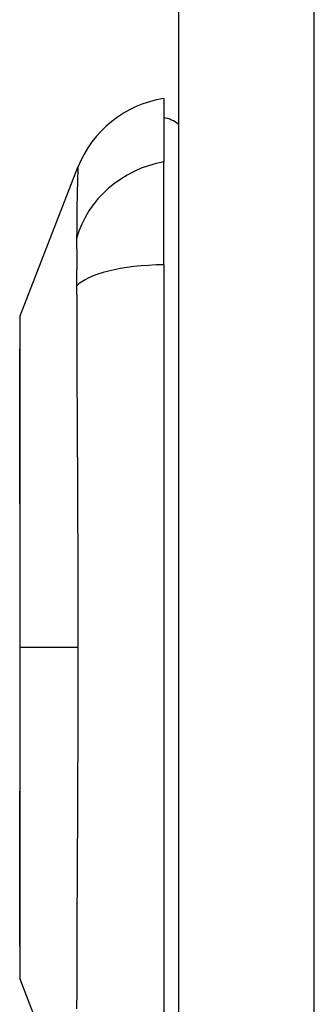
# Model space of a CAD drawing. Header units: inches. Extents: x 3.4 to 82.4, y 3.9 to 45.4.
# Tile 99 of 114: x 39.7 to 40, y 11.8 to 12.8. Entities that reach past the tile are written whole.
import ezdxf

# ---------------------------------------------------------------- set-up
doc = ezdxf.new("R2010")
doc.units = ezdxf.units.IN
doc.header["$MEASUREMENT"] = 0
doc.layers.add('Visible Edges(ANSI)', color=7, linetype='Continuous', lineweight=25)
doc.layers.add('Visible Tangent Edges(ANSI)', color=7, linetype='Continuous', lineweight=25)

msp = doc.modelspace()

# ---------------------------------------------------------------- linework, layer by layer
at = {"layer": 'Visible Edges(ANSI)'}
for p, q in [((39.8695, 31.551), (39.8695, 8.04)), ((39.8538, 12.7346), (39.8538, 12.6665)), ((39.6992, 12.5009), (39.7613, 12.6606)), ((39.8538, 12.5558), (39.8538, 12.6665)), ((39.8538, 12.5558), (39.8538, 11.7322)), ((39.7613, 11.6274), (39.6992, 11.7871))]:
    msp.add_line(p, q, dxfattribs=at)
at = {"layer": 'Visible Edges(ANSI)', "flags": 128}
msp.add_lwpolyline([(39.6989, 12.4991), (39.6989, 12.4987), (39.6989, 12.4974), (39.6989, 12.4953), (39.6989, 12.4923), (39.6989, 12.4885), (39.6989, 12.4839), (39.6988, 12.4784), (39.6988, 12.4721), (39.6988, 12.465), (39.6988, 12.4572), (39.6988, 12.4486), (39.6987, 12.4393), (39.6987, 12.4293), (39.6987, 12.4186), (39.6987, 12.4073), (39.6987, 12.3953), (39.6987, 12.3827), (39.6987, 12.3695), (39.6987, 12.3558), (39.6987, 12.3416), (39.6988, 12.3269), (39.6988, 12.3116), (39.6988, 12.296), (39.6988, 12.2801), (39.6988, 12.2639), (39.6989, 12.2474), (39.6989, 12.2306), (39.6989, 12.2136), (39.6989, 12.1964), (39.6989, 12.179), (39.6989, 12.1617), (39.6989, 12.1443), (39.6989, 12.1269), (39.6989, 12.1095), (39.6989, 12.0922), (39.6989, 12.0749), (39.6989, 12.0578), (39.6989, 12.041), (39.6988, 12.0244), (39.6988, 12.0082), (39.6988, 11.9923), (39.6988, 11.9767), (39.6988, 11.9614), (39.6987, 11.9466), (39.6987, 11.9323), (39.6987, 11.9185), (39.6987, 11.9053), (39.6987, 11.8927), (39.6987, 11.8807), (39.6987, 11.8694), (39.6987, 11.8587), (39.6987, 11.8487), (39.6988, 11.8394), (39.6988, 11.8308), (39.6988, 11.823), (39.6988, 11.8159), (39.6988, 11.8096), (39.6989, 11.8041), (39.6989, 11.7995), (39.6989, 11.7957), (39.6989, 11.7927), (39.6989, 11.7906), (39.6989, 11.7893), (39.6989, 11.7889)], dxfattribs=at)
at = {"layer": 'Visible Edges(ANSI)'}
for centre, radius, start, end in [((39.8714, 12.6178), 0.1181, 98.6009, 158.7495), ((39.8459, 12.6755), 0.0394, 53.1301, 78.463), ((39.7038, 12.4991), 0.00492, 158.7495, 179.7912), ((39.7038, 11.7889), 0.00492, 180.2088, 201.2505)]:
    msp.add_arc(centre, radius, start, end, dxfattribs=at)
at = {"layer": 'Visible Tangent Edges(ANSI)'}
for p, q in [((40.0155, 8.04), (40.0155, 31.551)), ((39.6989, 12.144), (39.6992, 12.144)), ((39.7613, 12.144), (39.6992, 12.144))]:
    msp.add_line(p, q, dxfattribs=at)
at = {"layer": 'Visible Tangent Edges(ANSI)', "flags": 128}
for points in [[(39.7613, 12.6606), (39.7613, 12.6604), (39.7613, 12.66), (39.7613, 12.6594), (39.7613, 12.6584), (39.7612, 12.6572), (39.7612, 12.6557), (39.7611, 12.6539), (39.761, 12.6519), (39.761, 12.6496), (39.7609, 12.6471), (39.7608, 12.6443), (39.7607, 12.6413), (39.7606, 12.638), (39.7605, 12.6344), (39.7605, 12.6306), (39.7604, 12.6266), (39.7603, 12.6223), (39.7602, 12.6179), (39.7602, 12.6131), (39.7601, 12.6082), (39.76, 12.6031), (39.76, 12.5977), (39.76, 12.5922), (39.7598, 12.5839)], [(39.7598, 12.5839), (39.7598, 12.5833), (39.7598, 12.5826), (39.7598, 12.5819), (39.7599, 12.5811), (39.7599, 12.5804), (39.7599, 12.5796), (39.7599, 12.5789), (39.7599, 12.5781), (39.7599, 12.5772), (39.7599, 12.5764), (39.7599, 12.5755), (39.7599, 12.5747), (39.7599, 12.5738), (39.76, 12.5728), (39.76, 12.5719), (39.76, 12.571), (39.76, 12.57), (39.76, 12.569), (39.76, 12.568), (39.76, 12.567), (39.76, 12.566), (39.76, 12.5649), (39.76, 12.5638), (39.76, 12.5628)], [(39.76, 12.5628), (39.76, 12.5617), (39.76, 12.5606), (39.76, 12.5594), (39.76, 12.5583), (39.76, 12.5571), (39.76, 12.556), (39.76, 12.5548), (39.76, 12.5536), (39.76, 12.5524), (39.76, 12.5511), (39.7599, 12.5499), (39.7599, 12.5486), (39.7599, 12.5474), (39.7599, 12.5461), (39.7599, 12.5448), (39.7599, 12.5435), (39.7599, 12.5422), (39.7599, 12.5408), (39.7599, 12.5395), (39.7599, 12.5381), (39.7598, 12.5368), (39.7598, 12.5354), (39.7598, 12.534), (39.7598, 12.5326)], [(39.7598, 12.5326), (39.76, 12.5144), (39.76, 12.499), (39.76, 12.4836), (39.7601, 12.468), (39.7602, 12.4524), (39.7602, 12.4366), (39.7603, 12.4208), (39.7604, 12.4049), (39.7605, 12.3889), (39.7605, 12.3729), (39.7606, 12.3568), (39.7607, 12.3407), (39.7608, 12.3245), (39.7609, 12.3082), (39.761, 12.2919), (39.761, 12.2756), (39.7611, 12.2593), (39.7612, 12.2429), (39.7612, 12.2264), (39.7613, 12.21), (39.7613, 12.1935), (39.7613, 12.177), (39.7613, 12.1605), (39.7613, 12.144)], [(39.6989, 12.4186), (39.6989, 12.425), (39.6989, 12.4312), (39.6989, 12.4372), (39.699, 12.4429), (39.699, 12.4484), (39.699, 12.4536), (39.699, 12.4586), (39.699, 12.4634), (39.6991, 12.4678), (39.6991, 12.472), (39.6991, 12.476), (39.6991, 12.4796), (39.6991, 12.483), (39.6991, 12.4861), (39.6992, 12.4889), (39.6992, 12.4914), (39.6992, 12.4936), (39.6992, 12.4955), (39.6992, 12.4971), (39.6992, 12.4985), (39.6992, 12.4995), (39.6992, 12.5003), (39.6992, 12.5007), (39.6992, 12.5009)], [(39.6989, 12.3716), (39.6989, 12.3737), (39.6989, 12.3758), (39.6989, 12.3779), (39.6989, 12.38), (39.6989, 12.3821), (39.6989, 12.3841), (39.6989, 12.3862), (39.6988, 12.3882), (39.6988, 12.3902), (39.6988, 12.3922), (39.6988, 12.3942), (39.6988, 12.3962), (39.6988, 12.3981), (39.6988, 12.4001), (39.6988, 12.402), (39.6988, 12.4039), (39.6989, 12.4058), (39.6989, 12.4077), (39.6989, 12.4095), (39.6989, 12.4114), (39.6989, 12.4132), (39.6989, 12.415), (39.6989, 12.4168), (39.6989, 12.4186)], [(39.6992, 12.144), (39.6992, 12.1543), (39.6992, 12.1645), (39.6992, 12.1748), (39.6992, 12.185), (39.6992, 12.1953), (39.6992, 12.2054), (39.6992, 12.2156), (39.6992, 12.2257), (39.6992, 12.2356), (39.6991, 12.2455), (39.6991, 12.2553), (39.6991, 12.265), (39.6991, 12.2746), (39.6991, 12.2841), (39.6991, 12.2935), (39.699, 12.3028), (39.699, 12.312), (39.699, 12.321), (39.699, 12.3298), (39.699, 12.3385), (39.6989, 12.3471), (39.6989, 12.3554), (39.6989, 12.3636), (39.6989, 12.3716)], [(39.6989, 11.9164), (39.6989, 11.9244), (39.6989, 11.9326), (39.6989, 11.941), (39.699, 11.9496), (39.699, 11.9583), (39.699, 11.9672), (39.699, 11.9762), (39.699, 11.9853), (39.6991, 11.9946), (39.6991, 12.0039), (39.6991, 12.0134), (39.6991, 12.023), (39.6991, 12.0327), (39.6991, 12.0425), (39.6992, 12.0524), (39.6992, 12.0624), (39.6992, 12.0725), (39.6992, 12.0826), (39.6992, 12.0928), (39.6992, 12.103), (39.6992, 12.1133), (39.6992, 12.1235), (39.6992, 12.1338), (39.6992, 12.144)], [(39.7613, 12.144), (39.7613, 12.1275), (39.7613, 12.111), (39.7613, 12.0944), (39.7613, 12.078), (39.7612, 12.0615), (39.7612, 12.0451), (39.7611, 12.0287), (39.761, 12.0123), (39.761, 11.996), (39.7609, 11.9797), (39.7608, 11.9634), (39.7607, 11.9472), (39.7606, 11.9311), (39.7605, 11.915), (39.7605, 11.899), (39.7604, 11.8831), (39.7603, 11.8672), (39.7602, 11.8514), (39.7602, 11.8357), (39.7601, 11.82), (39.76, 11.8045), (39.76, 11.789), (39.76, 11.7736), (39.7598, 11.7554)], [(39.6989, 11.8694), (39.6989, 11.8712), (39.6989, 11.873), (39.6989, 11.8748), (39.6989, 11.8766), (39.6989, 11.8784), (39.6989, 11.8803), (39.6989, 11.8822), (39.6988, 11.8841), (39.6988, 11.886), (39.6988, 11.8879), (39.6988, 11.8898), (39.6988, 11.8918), (39.6988, 11.8938), (39.6988, 11.8957), (39.6988, 11.8977), (39.6988, 11.8998), (39.6989, 11.9018), (39.6989, 11.9038), (39.6989, 11.9059), (39.6989, 11.908), (39.6989, 11.9101), (39.6989, 11.9122), (39.6989, 11.9143), (39.6989, 11.9164)], [(39.6992, 11.7871), (39.6992, 11.7873), (39.6992, 11.7877), (39.6992, 11.7885), (39.6992, 11.7895), (39.6992, 11.7909), (39.6992, 11.7925), (39.6992, 11.7944), (39.6992, 11.7967), (39.6992, 11.7992), (39.6991, 11.802), (39.6991, 11.8051), (39.6991, 11.8084), (39.6991, 11.8121), (39.6991, 11.816), (39.6991, 11.8202), (39.699, 11.8246), (39.699, 11.8294), (39.699, 11.8344), (39.699, 11.8396), (39.699, 11.8451), (39.6989, 11.8508), (39.6989, 11.8568), (39.6989, 11.863), (39.6989, 11.8694)]]:
    msp.add_lwpolyline(points, dxfattribs=at)
at = {"layer": 'Visible Tangent Edges(ANSI)'}
for centre, major_axis, ratio, start_param, end_param in [((39.8737, 12.5563), (-0.117, -0.0158), 0.948273, 4.754759, 5.892029), ((39.8737, 12.5183), (-0.118, 0.0053), 0.314585, 4.896593, 6.033863)]:
    msp.add_ellipse(centre, major_axis=major_axis, ratio=ratio, start_param=start_param, end_param=end_param, dxfattribs=at)

doc.saveas('drawing.dxf')
